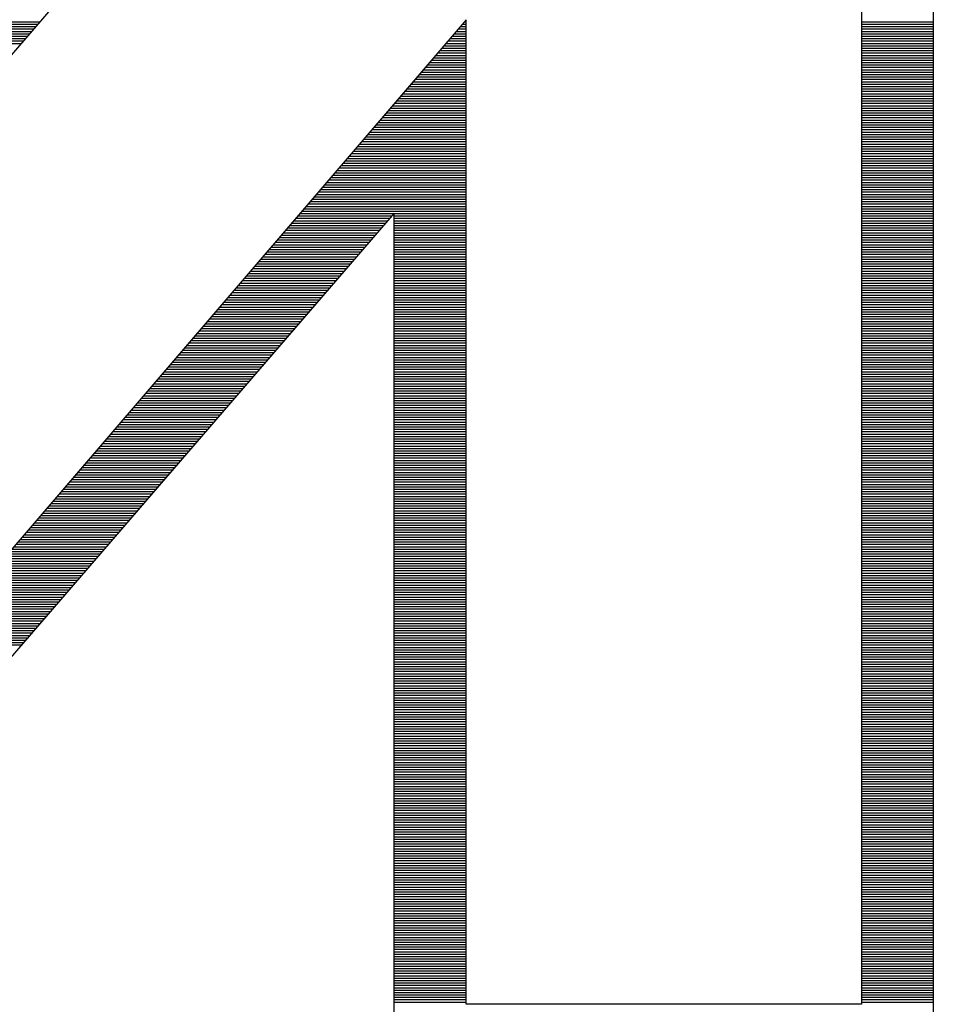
# Model space of a CAD drawing. Extents: x -59 to 351, y -56 to 231.
# Tile 21 of 34: x 11.93 to 13.79, y 27.53 to 29.53. Entities that reach past the tile are written whole.
import ezdxf

# ---------------------------------------------------------------- set-up
doc = ezdxf.new("R2010")
doc.units = 0
doc.layers.add('BG_SILKSCREEN_BOTTOM', color=23, linetype='CONTINUOUS')

msp = doc.modelspace()

# ---------------------------------------------------------------- linework, layer by layer
at = {"layer": 'BG_SILKSCREEN_BOTTOM'}
for points in [[(13.785723, 30.626533), (13.785723, 27.389557)], [(11.079099, 28.495981), (12.798171, 30.489373)], [(13.639419, 30.489373), (13.639419, 27.526717)], [(12.834747, 29.529253), (11.161395, 27.581581)], [(11.762105, 29.510965), (11.954408, 29.510965)], [(11.766296, 29.515841), (11.958599, 29.515841)], [(11.770538, 29.520718), (11.962816, 29.520718)], [(11.774729, 29.525595), (11.967007, 29.525595)], [(12.81905, 29.510965), (12.834747, 29.510965)], [(12.823241, 29.515841), (12.834747, 29.515841)], [(12.827432, 29.520718), (12.834747, 29.520718)], [(12.831623, 29.525595), (12.834747, 29.525595)], [(12.834747, 27.526717), (12.834747, 29.529253)], [(13.639419, 29.525595), (13.785723, 29.525595)], [(13.639419, 29.520718), (13.785723, 29.520718)], [(13.639419, 29.515841), (13.785723, 29.515841)], [(13.639419, 29.510965), (13.785723, 29.510965)], [(11.745265, 29.491457), (11.937568, 29.491457)], [(11.749507, 29.496334), (11.941785, 29.496334)], [(11.753698, 29.501211), (11.945976, 29.501211)], [(11.757889, 29.506088), (11.950217, 29.506088)], [(12.802286, 29.491457), (12.834747, 29.491457)], [(12.806502, 29.496334), (12.834747, 29.496334)], [(12.810668, 29.501211), (12.834747, 29.501211)], [(12.814884, 29.506088), (12.834747, 29.506088)], [(13.639419, 29.506088), (13.785723, 29.506088)], [(13.639419, 29.501211), (13.785723, 29.501211)], [(13.639419, 29.496334), (13.785723, 29.496334)], [(13.639419, 29.491457), (13.785723, 29.491457)], [(11.736857, 29.481704), (11.929186, 29.481704)], [(11.741048, 29.486581), (11.933377, 29.486581)], [(12.785522, 29.47195), (12.834747, 29.47195)], [(12.789738, 29.476827), (12.834747, 29.476827)], [(12.793904, 29.481704), (12.834747, 29.481704)], [(12.79812, 29.486581), (12.834747, 29.486581)], [(13.639419, 29.486581), (13.785723, 29.486581)], [(13.639419, 29.481704), (13.785723, 29.481704)], [(13.639419, 29.476827), (13.785723, 29.476827)], [(13.639419, 29.47195), (13.785723, 29.47195)], [(12.768758, 29.452443), (12.834747, 29.452443)], [(12.772974, 29.45732), (12.834747, 29.45732)], [(12.77714, 29.462197), (12.834747, 29.462197)], [(12.781356, 29.467073), (12.834747, 29.467073)], [(13.639419, 29.467073), (13.785723, 29.467073)], [(13.639419, 29.462197), (13.785723, 29.462197)], [(13.639419, 29.45732), (13.785723, 29.45732)], [(13.639419, 29.452443), (13.785723, 29.452443)], [(12.752019, 29.432936), (12.834747, 29.432936)], [(12.75621, 29.437813), (12.834747, 29.437813)], [(12.760376, 29.442689), (12.834747, 29.442689)], [(12.764592, 29.447566), (12.834747, 29.447566)], [(13.639419, 29.447566), (13.785723, 29.447566)], [(13.639419, 29.442689), (13.785723, 29.442689)], [(13.639419, 29.437813), (13.785723, 29.437813)], [(13.639419, 29.432936), (13.785723, 29.432936)], [(12.735255, 29.413429), (12.834747, 29.413429)], [(12.739446, 29.418305), (12.834747, 29.418305)], [(12.743637, 29.423182), (12.834747, 29.423182)], [(12.747828, 29.428059), (12.834747, 29.428059)], [(13.639419, 29.428059), (13.785723, 29.428059)], [(13.639419, 29.423182), (13.785723, 29.423182)], [(13.639419, 29.418305), (13.785723, 29.418305)], [(13.639419, 29.413429), (13.785723, 29.413429)], [(12.718491, 29.393921), (12.834747, 29.393921)], [(12.722682, 29.398798), (12.834747, 29.398798)], [(12.726873, 29.403675), (12.834747, 29.403675)], [(12.731064, 29.408552), (12.834747, 29.408552)], [(13.639419, 29.408552), (13.785723, 29.408552)], [(13.639419, 29.403675), (13.785723, 29.403675)], [(13.639419, 29.398798), (13.785723, 29.398798)], [(13.639419, 29.393921), (13.785723, 29.393921)], [(12.701727, 29.374414), (12.834747, 29.374414)], [(12.705918, 29.379291), (12.834747, 29.379291)], [(12.710109, 29.384168), (12.834747, 29.384168)], [(12.7143, 29.389045), (12.834747, 29.389045)], [(13.639419, 29.389045), (13.785723, 29.389045)], [(13.639419, 29.384168), (13.785723, 29.384168)], [(13.639419, 29.379291), (13.785723, 29.379291)], [(13.639419, 29.374414), (13.785723, 29.374414)], [(12.684963, 29.354907), (12.834747, 29.354907)], [(12.689205, 29.359784), (12.834747, 29.359784)], [(12.693345, 29.364661), (12.834747, 29.364661)], [(12.697587, 29.369537), (12.834747, 29.369537)], [(13.639419, 29.369537), (13.785723, 29.369537)], [(13.639419, 29.364661), (13.785723, 29.364661)], [(13.639419, 29.359784), (13.785723, 29.359784)], [(13.639419, 29.354907), (13.785723, 29.354907)], [(12.664059, 29.330523), (12.834747, 29.330523)], [(12.668199, 29.3354), (12.834747, 29.3354)], [(12.672441, 29.340277), (12.834747, 29.340277)], [(12.676581, 29.345153), (12.834747, 29.345153)], [(12.680823, 29.35003), (12.834747, 29.35003)], [(13.639419, 29.35003), (13.785723, 29.35003)], [(13.639419, 29.345153), (13.785723, 29.345153)], [(13.639419, 29.340277), (13.785723, 29.340277)], [(13.639419, 29.3354), (13.785723, 29.3354)], [(13.639419, 29.330523), (13.785723, 29.330523)], [(12.647295, 29.311016), (12.834747, 29.311016)], [(12.651435, 29.315893), (12.834747, 29.315893)], [(12.655677, 29.320769), (12.834747, 29.320769)], [(12.659817, 29.325646), (12.834747, 29.325646)], [(13.639419, 29.325646), (13.785723, 29.325646)], [(13.639419, 29.320769), (13.785723, 29.320769)], [(13.639419, 29.315893), (13.785723, 29.315893)], [(13.639419, 29.311016), (13.785723, 29.311016)], [(12.630531, 29.291509), (12.834747, 29.291509)], [(12.634722, 29.296385), (12.834747, 29.296385)], [(12.638913, 29.301262), (12.834747, 29.301262)], [(12.643053, 29.306139), (12.834747, 29.306139)], [(13.639419, 29.306139), (13.785723, 29.306139)], [(13.639419, 29.301262), (13.785723, 29.301262)], [(13.639419, 29.296385), (13.785723, 29.296385)], [(13.639419, 29.291509), (13.785723, 29.291509)], [(12.613767, 29.272001), (12.834747, 29.272001)], [(12.617958, 29.276878), (12.834747, 29.276878)], [(12.622149, 29.281755), (12.834747, 29.281755)], [(12.62634, 29.286632), (12.834747, 29.286632)], [(13.639419, 29.286632), (13.785723, 29.286632)], [(13.639419, 29.281755), (13.785723, 29.281755)], [(13.639419, 29.276878), (13.785723, 29.276878)], [(13.639419, 29.272001), (13.785723, 29.272001)], [(12.597003, 29.252494), (12.834747, 29.252494)], [(12.601194, 29.257371), (12.834747, 29.257371)], [(12.605385, 29.262248), (12.834747, 29.262248)], [(12.609576, 29.267125), (12.834747, 29.267125)], [(13.639419, 29.267125), (13.785723, 29.267125)], [(13.639419, 29.262248), (13.785723, 29.262248)], [(13.639419, 29.257371), (13.785723, 29.257371)], [(13.639419, 29.252494), (13.785723, 29.252494)], [(12.580239, 29.232987), (12.834747, 29.232987)], [(12.58443, 29.237864), (12.834747, 29.237864)], [(12.588621, 29.242741), (12.834747, 29.242741)], [(12.592812, 29.247617), (12.834747, 29.247617)], [(13.639419, 29.247617), (13.785723, 29.247617)], [(13.639419, 29.242741), (13.785723, 29.242741)], [(13.639419, 29.237864), (13.785723, 29.237864)], [(13.639419, 29.232987), (13.785723, 29.232987)], [(12.563475, 29.21348), (12.834747, 29.21348)], [(12.567666, 29.218357), (12.834747, 29.218357)], [(12.571857, 29.223233), (12.834747, 29.223233)], [(12.576048, 29.22811), (12.834747, 29.22811)], [(13.639419, 29.22811), (13.785723, 29.22811)], [(13.639419, 29.223233), (13.785723, 29.223233)], [(13.639419, 29.218357), (13.785723, 29.218357)], [(13.639419, 29.21348), (13.785723, 29.21348)], [(12.546711, 29.193973), (12.834747, 29.193973)], [(12.550902, 29.198849), (12.834747, 29.198849)], [(12.555093, 29.203726), (12.834747, 29.203726)], [(12.559284, 29.208603), (12.834747, 29.208603)], [(13.639419, 29.208603), (13.785723, 29.208603)], [(13.639419, 29.203726), (13.785723, 29.203726)], [(13.639419, 29.198849), (13.785723, 29.198849)], [(13.639419, 29.193973), (13.785723, 29.193973)], [(12.529947, 29.174465), (12.834747, 29.174465)], [(12.534138, 29.179342), (12.834747, 29.179342)], [(12.538329, 29.184219), (12.834747, 29.184219)], [(12.54252, 29.189096), (12.834747, 29.189096)], [(13.639419, 29.189096), (13.785723, 29.189096)], [(13.639419, 29.184219), (13.785723, 29.184219)], [(13.639419, 29.179342), (13.785723, 29.179342)], [(13.639419, 29.174465), (13.785723, 29.174465)], [(12.513183, 29.154958), (12.834747, 29.154958)], [(12.517399, 29.159835), (12.834747, 29.159835)], [(12.521565, 29.164712), (12.834747, 29.164712)], [(12.525756, 29.169589), (12.834747, 29.169589)], [(13.639419, 29.169589), (13.785723, 29.169589)], [(13.639419, 29.164712), (13.785723, 29.164712)], [(13.639419, 29.159835), (13.785723, 29.159835)], [(13.639419, 29.154958), (13.785723, 29.154958)], [(12.688443, 29.136061), (11.179683, 27.389557)], [(12.492253, 29.130574), (12.683719, 29.130574)], [(12.496419, 29.135451), (12.687935, 29.135451)], [(12.500635, 29.140328), (12.834747, 29.140328)], [(12.504801, 29.145205), (12.834747, 29.145205)], [(12.509017, 29.150081), (12.834747, 29.150081)], [(12.688443, 27.389557), (12.688443, 29.136061)], [(12.688443, 29.135451), (12.834747, 29.135451)], [(12.688443, 29.130574), (12.834747, 29.130574)], [(13.639419, 29.150081), (13.785723, 29.150081)], [(13.639419, 29.145205), (13.785723, 29.145205)], [(13.639419, 29.140328), (13.785723, 29.140328)], [(13.639419, 29.135451), (13.785723, 29.135451)], [(13.639419, 29.130574), (13.785723, 29.130574)], [(12.475489, 29.111067), (12.666878, 29.111067)], [(12.479655, 29.115944), (12.671069, 29.115944)], [(12.483871, 29.120821), (12.675337, 29.120821)], [(12.488037, 29.125697), (12.679528, 29.125697)], [(12.688443, 29.125697), (12.834747, 29.125697)], [(12.688443, 29.120821), (12.834747, 29.120821)], [(12.688443, 29.115944), (12.834747, 29.115944)], [(12.688443, 29.111067), (12.834747, 29.111067)], [(13.639419, 29.125697), (13.785723, 29.125697)], [(13.639419, 29.120821), (13.785723, 29.120821)], [(13.639419, 29.115944), (13.785723, 29.115944)], [(13.639419, 29.111067), (13.785723, 29.111067)], [(12.458725, 29.09156), (12.650038, 29.09156)], [(12.462891, 29.096437), (12.654229, 29.096437)], [(12.467107, 29.101313), (12.658446, 29.101313)], [(12.471273, 29.10619), (12.662687, 29.10619)], [(12.688443, 29.10619), (12.834747, 29.10619)], [(12.688443, 29.101313), (12.834747, 29.101313)], [(12.688443, 29.096437), (12.834747, 29.096437)], [(12.688443, 29.09156), (12.834747, 29.09156)], [(13.639419, 29.10619), (13.785723, 29.10619)], [(13.639419, 29.101313), (13.785723, 29.101313)], [(13.639419, 29.096437), (13.785723, 29.096437)], [(13.639419, 29.09156), (13.785723, 29.09156)], [(12.441961, 29.072053), (12.633147, 29.072053)], [(12.446152, 29.076929), (12.637389, 29.076929)], [(12.450343, 29.081806), (12.641605, 29.081806)], [(12.454534, 29.086683), (12.645796, 29.086683)], [(12.688443, 29.086683), (12.834747, 29.086683)], [(12.688443, 29.081806), (12.834747, 29.081806)], [(12.688443, 29.076929), (12.834747, 29.076929)], [(12.688443, 29.072053), (12.834747, 29.072053)], [(13.639419, 29.086683), (13.785723, 29.086683)], [(13.639419, 29.081806), (13.785723, 29.081806)], [(13.639419, 29.076929), (13.785723, 29.076929)], [(13.639419, 29.072053), (13.785723, 29.072053)], [(12.425197, 29.052545), (12.616307, 29.052545)], [(12.429388, 29.057422), (12.620549, 29.057422)], [(12.433579, 29.062299), (12.62474, 29.062299)], [(12.43777, 29.067176), (12.628956, 29.067176)], [(12.688443, 29.067176), (12.834747, 29.067176)], [(12.688443, 29.062299), (12.834747, 29.062299)], [(12.688443, 29.057422), (12.834747, 29.057422)], [(12.688443, 29.052545), (12.834747, 29.052545)], [(13.639419, 29.067176), (13.785723, 29.067176)], [(13.639419, 29.062299), (13.785723, 29.062299)], [(13.639419, 29.057422), (13.785723, 29.057422)], [(13.639419, 29.052545), (13.785723, 29.052545)], [(12.408433, 29.033038), (12.599467, 29.033038)], [(12.412624, 29.037915), (12.603709, 29.037915)], [(12.416815, 29.042792), (12.6079, 29.042792)], [(12.421006, 29.047669), (12.612091, 29.047669)], [(12.688443, 29.047669), (12.834747, 29.047669)], [(12.688443, 29.042792), (12.834747, 29.042792)], [(12.688443, 29.037915), (12.834747, 29.037915)], [(12.688443, 29.033038), (12.834747, 29.033038)], [(13.639419, 29.047669), (13.785723, 29.047669)], [(13.639419, 29.042792), (13.785723, 29.042792)], [(13.639419, 29.037915), (13.785723, 29.037915)], [(13.639419, 29.033038), (13.785723, 29.033038)], [(12.39172, 29.013531), (12.582627, 29.013531)], [(12.39586, 29.018408), (12.586818, 29.018408)], [(12.400102, 29.023285), (12.591059, 29.023285)], [(12.404242, 29.028161), (12.59525, 29.028161)], [(12.688443, 29.028161), (12.834747, 29.028161)], [(12.688443, 29.023285), (12.834747, 29.023285)], [(12.688443, 29.018408), (12.834747, 29.018408)], [(12.688443, 29.013531), (12.834747, 29.013531)], [(13.639419, 29.028161), (13.785723, 29.028161)], [(13.639419, 29.023285), (13.785723, 29.023285)], [(13.639419, 29.018408), (13.785723, 29.018408)], [(13.639419, 29.013531), (13.785723, 29.013531)], [(12.374956, 28.994024), (12.565761, 28.994024)], [(12.379096, 28.998901), (12.569977, 28.998901)], [(12.383338, 29.003777), (12.574168, 29.003777)], [(12.387478, 29.008654), (12.57841, 29.008654)], [(12.688443, 29.008654), (12.834747, 29.008654)], [(12.688443, 29.003777), (12.834747, 29.003777)], [(12.688443, 28.998901), (12.834747, 28.998901)], [(12.688443, 28.994024), (12.834747, 28.994024)], [(13.639419, 29.008654), (13.785723, 29.008654)], [(13.639419, 29.003777), (13.785723, 29.003777)], [(13.639419, 28.998901), (13.785723, 28.998901)], [(13.639419, 28.994024), (13.785723, 28.994024)], [(12.358192, 28.974517), (12.548921, 28.974517)], [(12.362332, 28.979393), (12.553112, 28.979393)], [(12.366574, 28.98427), (12.557328, 28.98427)], [(12.370714, 28.989147), (12.56157, 28.989147)], [(12.688443, 28.989147), (12.834747, 28.989147)], [(12.688443, 28.98427), (12.834747, 28.98427)], [(12.688443, 28.979393), (12.834747, 28.979393)], [(12.688443, 28.974517), (12.834747, 28.974517)], [(13.639419, 28.989147), (13.785723, 28.989147)], [(13.639419, 28.98427), (13.785723, 28.98427)], [(13.639419, 28.979393), (13.785723, 28.979393)], [(13.639419, 28.974517), (13.785723, 28.974517)], [(12.337237, 28.950133), (12.527839, 28.950133)], [(12.341428, 28.955009), (12.532081, 28.955009)], [(12.345568, 28.959886), (12.536272, 28.959886)], [(12.34981, 28.964763), (12.540488, 28.964763)], [(12.35395, 28.96964), (12.54473, 28.96964)], [(12.688443, 28.96964), (12.834747, 28.96964)], [(12.688443, 28.964763), (12.834747, 28.964763)], [(12.688443, 28.959886), (12.834747, 28.959886)], [(12.688443, 28.955009), (12.834747, 28.955009)], [(12.688443, 28.950133), (12.834747, 28.950133)], [(13.639419, 28.96964), (13.785723, 28.96964)], [(13.639419, 28.964763), (13.785723, 28.964763)], [(13.639419, 28.959886), (13.785723, 28.959886)], [(13.639419, 28.955009), (13.785723, 28.955009)], [(13.639419, 28.950133), (13.785723, 28.950133)], [(12.320473, 28.930625), (12.510999, 28.930625)], [(12.324664, 28.935502), (12.51519, 28.935502)], [(12.328855, 28.940379), (12.519431, 28.940379)], [(12.333046, 28.945256), (12.523648, 28.945256)], [(12.688443, 28.945256), (12.834747, 28.945256)], [(12.688443, 28.940379), (12.834747, 28.940379)], [(12.688443, 28.935502), (12.834747, 28.935502)], [(12.688443, 28.930625), (12.834747, 28.930625)], [(13.639419, 28.945256), (13.785723, 28.945256)], [(13.639419, 28.940379), (13.785723, 28.940379)], [(13.639419, 28.935502), (13.785723, 28.935502)], [(13.639419, 28.930625), (13.785723, 28.930625)], [(12.303709, 28.911118), (12.494133, 28.911118)], [(12.3079, 28.915995), (12.498349, 28.915995)], [(12.312091, 28.920872), (12.502591, 28.920872)], [(12.316282, 28.925749), (12.506782, 28.925749)], [(12.688443, 28.925749), (12.834747, 28.925749)], [(12.688443, 28.920872), (12.834747, 28.920872)], [(12.688443, 28.915995), (12.834747, 28.915995)], [(12.688443, 28.911118), (12.834747, 28.911118)], [(13.639419, 28.925749), (13.785723, 28.925749)], [(13.639419, 28.920872), (13.785723, 28.920872)], [(13.639419, 28.915995), (13.785723, 28.915995)], [(13.639419, 28.911118), (13.785723, 28.911118)], [(12.286945, 28.891611), (12.477293, 28.891611)], [(12.291136, 28.896488), (12.481484, 28.896488)], [(12.295327, 28.901365), (12.485751, 28.901365)], [(12.299518, 28.906241), (12.489942, 28.906241)], [(12.688443, 28.906241), (12.834747, 28.906241)], [(12.688443, 28.901365), (12.834747, 28.901365)], [(12.688443, 28.896488), (12.834747, 28.896488)], [(12.688443, 28.891611), (12.834747, 28.891611)], [(13.639419, 28.906241), (13.785723, 28.906241)], [(13.639419, 28.901365), (13.785723, 28.901365)], [(13.639419, 28.896488), (13.785723, 28.896488)], [(13.639419, 28.891611), (13.785723, 28.891611)], [(12.270181, 28.872104), (12.460453, 28.872104)], [(12.274372, 28.876981), (12.464669, 28.876981)], [(12.278563, 28.881857), (12.46886, 28.881857)], [(12.282754, 28.886734), (12.473102, 28.886734)], [(12.688443, 28.886734), (12.834747, 28.886734)], [(12.688443, 28.881857), (12.834747, 28.881857)], [(12.688443, 28.876981), (12.834747, 28.876981)], [(12.688443, 28.872104), (12.834747, 28.872104)], [(13.639419, 28.886734), (13.785723, 28.886734)], [(13.639419, 28.881857), (13.785723, 28.881857)], [(13.639419, 28.876981), (13.785723, 28.876981)], [(13.639419, 28.872104), (13.785723, 28.872104)], [(12.253417, 28.852597), (12.443562, 28.852597)], [(12.257608, 28.857473), (12.447803, 28.857473)], [(12.261799, 28.86235), (12.45202, 28.86235)], [(12.26599, 28.867227), (12.456211, 28.867227)], [(12.688443, 28.867227), (12.834747, 28.867227)], [(12.688443, 28.86235), (12.834747, 28.86235)], [(12.688443, 28.857473), (12.834747, 28.857473)], [(12.688443, 28.852597), (12.834747, 28.852597)], [(13.639419, 28.867227), (13.785723, 28.867227)], [(13.639419, 28.86235), (13.785723, 28.86235)], [(13.639419, 28.857473), (13.785723, 28.857473)], [(13.639419, 28.852597), (13.785723, 28.852597)], [(12.236653, 28.833089), (12.426772, 28.833089)], [(12.240844, 28.837966), (12.430963, 28.837966)], [(12.245035, 28.842843), (12.435154, 28.842843)], [(12.249226, 28.84772), (12.439371, 28.84772)], [(12.688443, 28.84772), (12.834747, 28.84772)], [(12.688443, 28.842843), (12.834747, 28.842843)], [(12.688443, 28.837966), (12.834747, 28.837966)], [(12.688443, 28.833089), (12.834747, 28.833089)], [(13.639419, 28.84772), (13.785723, 28.84772)], [(13.639419, 28.842843), (13.785723, 28.842843)], [(13.639419, 28.837966), (13.785723, 28.837966)], [(13.639419, 28.833089), (13.785723, 28.833089)], [(12.219915, 28.813582), (12.409881, 28.813582)], [(12.22408, 28.818459), (12.414123, 28.818459)], [(12.228271, 28.823336), (12.418314, 28.823336)], [(12.232462, 28.828213), (12.422505, 28.828213)], [(12.688443, 28.828213), (12.834747, 28.828213)], [(12.688443, 28.823336), (12.834747, 28.823336)], [(12.688443, 28.818459), (12.834747, 28.818459)], [(12.688443, 28.813582), (12.834747, 28.813582)], [(13.639419, 28.828213), (13.785723, 28.828213)], [(13.639419, 28.823336), (13.785723, 28.823336)], [(13.639419, 28.818459), (13.785723, 28.818459)], [(13.639419, 28.813582), (13.785723, 28.813582)], [(12.203151, 28.794075), (12.393041, 28.794075)], [(12.207316, 28.798952), (12.397232, 28.798952)], [(12.211533, 28.803829), (12.401474, 28.803829)], [(12.215698, 28.808705), (12.405665, 28.808705)], [(12.688443, 28.808705), (12.834747, 28.808705)], [(12.688443, 28.803829), (12.834747, 28.803829)], [(12.688443, 28.798952), (12.834747, 28.798952)], [(12.688443, 28.794075), (12.834747, 28.794075)], [(13.639419, 28.808705), (13.785723, 28.808705)], [(13.639419, 28.803829), (13.785723, 28.803829)], [(13.639419, 28.798952), (13.785723, 28.798952)], [(13.639419, 28.794075), (13.785723, 28.794075)], [(12.18217, 28.769691), (12.371984, 28.769691)], [(12.186387, 28.774568), (12.376175, 28.774568)], [(12.190552, 28.779445), (12.380392, 28.779445)], [(12.194769, 28.784321), (12.384583, 28.784321)], [(12.198934, 28.789198), (12.388825, 28.789198)], [(12.688443, 28.789198), (12.834747, 28.789198)], [(12.688443, 28.784321), (12.834747, 28.784321)], [(12.688443, 28.779445), (12.834747, 28.779445)], [(12.688443, 28.774568), (12.834747, 28.774568)], [(12.688443, 28.769691), (12.834747, 28.769691)], [(13.639419, 28.789198), (13.785723, 28.789198)], [(13.639419, 28.784321), (13.785723, 28.784321)], [(13.639419, 28.779445), (13.785723, 28.779445)], [(13.639419, 28.774568), (13.785723, 28.774568)], [(13.639419, 28.769691), (13.785723, 28.769691)], [(12.165406, 28.750184), (12.355144, 28.750184)], [(12.169623, 28.755061), (12.359335, 28.755061)], [(12.173788, 28.759937), (12.363526, 28.759937)], [(12.178005, 28.764814), (12.367793, 28.764814)], [(12.688443, 28.764814), (12.834747, 28.764814)], [(12.688443, 28.759937), (12.834747, 28.759937)], [(12.688443, 28.755061), (12.834747, 28.755061)], [(12.688443, 28.750184), (12.834747, 28.750184)], [(13.639419, 28.764814), (13.785723, 28.764814)], [(13.639419, 28.759937), (13.785723, 28.759937)], [(13.639419, 28.755061), (13.785723, 28.755061)], [(13.639419, 28.750184), (13.785723, 28.750184)], [(12.148668, 28.730677), (12.338253, 28.730677)], [(12.152859, 28.735553), (12.342495, 28.735553)], [(12.15705, 28.74043), (12.346686, 28.74043)], [(12.161241, 28.745307), (12.350902, 28.745307)], [(12.688443, 28.745307), (12.834747, 28.745307)], [(12.688443, 28.74043), (12.834747, 28.74043)], [(12.688443, 28.735553), (12.834747, 28.735553)], [(12.688443, 28.730677), (12.834747, 28.730677)], [(13.639419, 28.745307), (13.785723, 28.745307)], [(13.639419, 28.74043), (13.785723, 28.74043)], [(13.639419, 28.735553), (13.785723, 28.735553)], [(13.639419, 28.730677), (13.785723, 28.730677)], [(12.131904, 28.711169), (12.321413, 28.711169)], [(12.136095, 28.716046), (12.325604, 28.716046)], [(12.140286, 28.720923), (12.329846, 28.720923)], [(12.144477, 28.7258), (12.334062, 28.7258)], [(12.688443, 28.7258), (12.834747, 28.7258)], [(12.688443, 28.720923), (12.834747, 28.720923)], [(12.688443, 28.716046), (12.834747, 28.716046)], [(12.688443, 28.711169), (12.834747, 28.711169)], [(13.639419, 28.7258), (13.785723, 28.7258)], [(13.639419, 28.720923), (13.785723, 28.720923)], [(13.639419, 28.716046), (13.785723, 28.716046)], [(13.639419, 28.711169), (13.785723, 28.711169)], [(12.11514, 28.691662), (12.304547, 28.691662)], [(12.119331, 28.696539), (12.308764, 28.696539)], [(12.123522, 28.701416), (12.313006, 28.701416)], [(12.127713, 28.706293), (12.317197, 28.706293)], [(12.688443, 28.706293), (12.834747, 28.706293)], [(12.688443, 28.701416), (12.834747, 28.701416)], [(12.688443, 28.696539), (12.834747, 28.696539)], [(12.688443, 28.691662), (12.834747, 28.691662)], [(13.639419, 28.706293), (13.785723, 28.706293)], [(13.639419, 28.701416), (13.785723, 28.701416)], [(13.639419, 28.696539), (13.785723, 28.696539)], [(13.639419, 28.691662), (13.785723, 28.691662)], [(12.098376, 28.672155), (12.287707, 28.672155)], [(12.102617, 28.677032), (12.291924, 28.677032)], [(12.106758, 28.681909), (12.296165, 28.681909)], [(12.110949, 28.686785), (12.300356, 28.686785)], [(12.688443, 28.686785), (12.834747, 28.686785)], [(12.688443, 28.681909), (12.834747, 28.681909)], [(12.688443, 28.677032), (12.834747, 28.677032)], [(12.688443, 28.672155), (12.834747, 28.672155)], [(13.639419, 28.686785), (13.785723, 28.686785)], [(13.639419, 28.681909), (13.785723, 28.681909)], [(13.639419, 28.677032), (13.785723, 28.677032)], [(13.639419, 28.672155), (13.785723, 28.672155)], [(12.081612, 28.652648), (12.270867, 28.652648)], [(12.085853, 28.657525), (12.275083, 28.657525)], [(12.089994, 28.662401), (12.279274, 28.662401)], [(12.094235, 28.667278), (12.283516, 28.667278)], [(12.688443, 28.667278), (12.834747, 28.667278)], [(12.688443, 28.662401), (12.834747, 28.662401)], [(12.688443, 28.657525), (12.834747, 28.657525)], [(12.688443, 28.652648), (12.834747, 28.652648)], [(13.639419, 28.667278), (13.785723, 28.667278)], [(13.639419, 28.662401), (13.785723, 28.662401)], [(13.639419, 28.657525), (13.785723, 28.657525)], [(13.639419, 28.652648), (13.785723, 28.652648)], [(12.064848, 28.633141), (12.254027, 28.633141)], [(12.069089, 28.638017), (12.258218, 28.638017)], [(12.07323, 28.642894), (12.262434, 28.642894)], [(12.077471, 28.647771), (12.266625, 28.647771)], [(12.688443, 28.647771), (12.834747, 28.647771)], [(12.688443, 28.642894), (12.834747, 28.642894)], [(12.688443, 28.638017), (12.834747, 28.638017)], [(12.688443, 28.633141), (12.834747, 28.633141)], [(13.639419, 28.647771), (13.785723, 28.647771)], [(13.639419, 28.642894), (13.785723, 28.642894)], [(13.639419, 28.638017), (13.785723, 28.638017)], [(13.639419, 28.633141), (13.785723, 28.633141)], [(12.048084, 28.613633), (12.237187, 28.613633)], [(12.052325, 28.61851), (12.241378, 28.61851)], [(12.056466, 28.623387), (12.245569, 28.623387)], [(12.060707, 28.628264), (12.249785, 28.628264)], [(12.688443, 28.628264), (12.834747, 28.628264)], [(12.688443, 28.623387), (12.834747, 28.623387)], [(12.688443, 28.61851), (12.834747, 28.61851)], [(12.688443, 28.613633), (12.834747, 28.613633)], [(13.639419, 28.628264), (13.785723, 28.628264)], [(13.639419, 28.623387), (13.785723, 28.623387)], [(13.639419, 28.61851), (13.785723, 28.61851)], [(13.639419, 28.613633), (13.785723, 28.613633)], [(12.027179, 28.589249), (12.216105, 28.589249)], [(12.03137, 28.594126), (12.220296, 28.594126)], [(12.035561, 28.599003), (12.224537, 28.599003)], [(12.039752, 28.60388), (12.228728, 28.60388)], [(12.043943, 28.608757), (12.232919, 28.608757)], [(12.688443, 28.608757), (12.834747, 28.608757)], [(12.688443, 28.60388), (12.834747, 28.60388)], [(12.688443, 28.599003), (12.834747, 28.599003)], [(12.688443, 28.594126), (12.834747, 28.594126)], [(12.688443, 28.589249), (12.834747, 28.589249)], [(13.639419, 28.608757), (13.785723, 28.608757)], [(13.639419, 28.60388), (13.785723, 28.60388)], [(13.639419, 28.599003), (13.785723, 28.599003)], [(13.639419, 28.594126), (13.785723, 28.594126)], [(13.639419, 28.589249), (13.785723, 28.589249)], [(12.010415, 28.569742), (12.199239, 28.569742)], [(12.014606, 28.574619), (12.203455, 28.574619)], [(12.018797, 28.579496), (12.207646, 28.579496)], [(12.022988, 28.584373), (12.211888, 28.584373)], [(12.688443, 28.584373), (12.834747, 28.584373)], [(12.688443, 28.579496), (12.834747, 28.579496)], [(12.688443, 28.574619), (12.834747, 28.574619)], [(12.688443, 28.569742), (12.834747, 28.569742)], [(13.639419, 28.584373), (13.785723, 28.584373)], [(13.639419, 28.579496), (13.785723, 28.579496)], [(13.639419, 28.574619), (13.785723, 28.574619)], [(13.639419, 28.569742), (13.785723, 28.569742)], [(11.993651, 28.550235), (12.182399, 28.550235)], [(11.997842, 28.555112), (12.18659, 28.555112)], [(12.002033, 28.559989), (12.190806, 28.559989)], [(12.006224, 28.564865), (12.194997, 28.564865)], [(12.688443, 28.564865), (12.834747, 28.564865)], [(12.688443, 28.559989), (12.834747, 28.559989)], [(12.688443, 28.555112), (12.834747, 28.555112)], [(12.688443, 28.550235), (12.834747, 28.550235)], [(13.639419, 28.564865), (13.785723, 28.564865)], [(13.639419, 28.559989), (13.785723, 28.559989)], [(13.639419, 28.555112), (13.785723, 28.555112)], [(13.639419, 28.550235), (13.785723, 28.550235)], [(11.976887, 28.530728), (12.165559, 28.530728)], [(11.981078, 28.535605), (12.16975, 28.535605)], [(11.985269, 28.540481), (12.173941, 28.540481)], [(11.98946, 28.545358), (12.178208, 28.545358)], [(12.688443, 28.545358), (12.834747, 28.545358)], [(12.688443, 28.540481), (12.834747, 28.540481)], [(12.688443, 28.535605), (12.834747, 28.535605)], [(12.688443, 28.530728), (12.834747, 28.530728)], [(13.639419, 28.545358), (13.785723, 28.545358)], [(13.639419, 28.540481), (13.785723, 28.540481)], [(13.639419, 28.535605), (13.785723, 28.535605)], [(13.639419, 28.530728), (13.785723, 28.530728)], [(11.960123, 28.511221), (12.148668, 28.511221)], [(11.964314, 28.516097), (12.152909, 28.516097)], [(11.968505, 28.520974), (12.157126, 28.520974)], [(11.972696, 28.525851), (12.161317, 28.525851)], [(12.688443, 28.525851), (12.834747, 28.525851)], [(12.688443, 28.520974), (12.834747, 28.520974)], [(12.688443, 28.516097), (12.834747, 28.516097)], [(12.688443, 28.511221), (12.834747, 28.511221)], [(13.639419, 28.525851), (13.785723, 28.525851)], [(13.639419, 28.520974), (13.785723, 28.520974)], [(13.639419, 28.516097), (13.785723, 28.516097)], [(13.639419, 28.511221), (13.785723, 28.511221)], [(11.943359, 28.491713), (12.131827, 28.491713)], [(11.94755, 28.49659), (12.136018, 28.49659)], [(11.951741, 28.501467), (12.14026, 28.501467)], [(11.955932, 28.506344), (12.144477, 28.506344)], [(12.688443, 28.506344), (12.834747, 28.506344)], [(12.688443, 28.501467), (12.834747, 28.501467)], [(12.688443, 28.49659), (12.834747, 28.49659)], [(12.688443, 28.491713), (12.834747, 28.491713)], [(13.639419, 28.506344), (13.785723, 28.506344)], [(13.639419, 28.501467), (13.785723, 28.501467)], [(13.639419, 28.49659), (13.785723, 28.49659)], [(13.639419, 28.491713), (13.785723, 28.491713)], [(11.926595, 28.472206), (12.114962, 28.472206)], [(11.930786, 28.477083), (12.119229, 28.477083)], [(11.934977, 28.48196), (12.12342, 28.48196)], [(11.939168, 28.486837), (12.127611, 28.486837)], [(12.688443, 28.486837), (12.834747, 28.486837)], [(12.688443, 28.48196), (12.834747, 28.48196)], [(12.688443, 28.477083), (12.834747, 28.477083)], [(12.688443, 28.472206), (12.834747, 28.472206)], [(13.639419, 28.486837), (13.785723, 28.486837)], [(13.639419, 28.48196), (13.785723, 28.48196)], [(13.639419, 28.477083), (13.785723, 28.477083)], [(13.639419, 28.472206), (13.785723, 28.472206)], [(11.909831, 28.452699), (12.098122, 28.452699)], [(11.914048, 28.457576), (12.102338, 28.457576)], [(11.918213, 28.462453), (12.10658, 28.462453)], [(11.92243, 28.467329), (12.110771, 28.467329)], [(12.688443, 28.467329), (12.834747, 28.467329)], [(12.688443, 28.462453), (12.834747, 28.462453)], [(12.688443, 28.457576), (12.834747, 28.457576)], [(12.688443, 28.452699), (12.834747, 28.452699)], [(13.639419, 28.467329), (13.785723, 28.467329)], [(13.639419, 28.462453), (13.785723, 28.462453)], [(13.639419, 28.457576), (13.785723, 28.457576)], [(13.639419, 28.452699), (13.785723, 28.452699)], [(11.893067, 28.433192), (12.081281, 28.433192)], [(11.897284, 28.438069), (12.085498, 28.438069)], [(11.901449, 28.442945), (12.089689, 28.442945)], [(11.905666, 28.447822), (12.093931, 28.447822)], [(12.688443, 28.447822), (12.834747, 28.447822)], [(12.688443, 28.442945), (12.834747, 28.442945)], [(12.688443, 28.438069), (12.834747, 28.438069)], [(12.688443, 28.433192), (12.834747, 28.433192)], [(13.639419, 28.447822), (13.785723, 28.447822)], [(13.639419, 28.442945), (13.785723, 28.442945)], [(13.639419, 28.438069), (13.785723, 28.438069)], [(13.639419, 28.433192), (13.785723, 28.433192)], [(11.876303, 28.413685), (12.064441, 28.413685)], [(11.88052, 28.418561), (12.068632, 28.418561)], [(11.884685, 28.423438), (12.072849, 28.423438)], [(11.888902, 28.428315), (12.07704, 28.428315)], [(12.688443, 28.428315), (12.834747, 28.428315)], [(12.688443, 28.423438), (12.834747, 28.423438)], [(12.688443, 28.418561), (12.834747, 28.418561)], [(12.688443, 28.413685), (12.834747, 28.413685)], [(13.639419, 28.428315), (13.785723, 28.428315)], [(13.639419, 28.423438), (13.785723, 28.423438)], [(13.639419, 28.418561), (13.785723, 28.418561)], [(13.639419, 28.413685), (13.785723, 28.413685)], [(11.855374, 28.389301), (12.043359, 28.389301)], [(11.859565, 28.394177), (12.047601, 28.394177)], [(11.863756, 28.399054), (12.051792, 28.399054)], [(11.867921, 28.403931), (12.055983, 28.403931)], [(11.872138, 28.408808), (12.060199, 28.408808)], [(12.688443, 28.408808), (12.834747, 28.408808)], [(12.688443, 28.403931), (12.834747, 28.403931)], [(12.688443, 28.399054), (12.834747, 28.399054)], [(12.688443, 28.394177), (12.834747, 28.394177)], [(12.688443, 28.389301), (12.834747, 28.389301)], [(13.639419, 28.408808), (13.785723, 28.408808)], [(13.639419, 28.403931), (13.785723, 28.403931)], [(13.639419, 28.399054), (13.785723, 28.399054)], [(13.639419, 28.394177), (13.785723, 28.394177)], [(13.639419, 28.389301), (13.785723, 28.389301)], [(11.83861, 28.369793), (12.026519, 28.369793)], [(11.842801, 28.37467), (12.03071, 28.37467)], [(11.846992, 28.379547), (12.034952, 28.379547)], [(11.851183, 28.384424), (12.039143, 28.384424)], [(12.688443, 28.384424), (12.834747, 28.384424)], [(12.688443, 28.379547), (12.834747, 28.379547)], [(12.688443, 28.37467), (12.834747, 28.37467)], [(12.688443, 28.369793), (12.834747, 28.369793)], [(13.639419, 28.384424), (13.785723, 28.384424)], [(13.639419, 28.379547), (13.785723, 28.379547)], [(13.639419, 28.37467), (13.785723, 28.37467)], [(13.639419, 28.369793), (13.785723, 28.369793)], [(11.821846, 28.350286), (12.009653, 28.350286)], [(11.826037, 28.355163), (12.01387, 28.355163)], [(11.830228, 28.36004), (12.018061, 28.36004)], [(11.834419, 28.364917), (12.022303, 28.364917)], [(12.688443, 28.364917), (12.834747, 28.364917)], [(12.688443, 28.36004), (12.834747, 28.36004)], [(12.688443, 28.355163), (12.834747, 28.355163)], [(12.688443, 28.350286), (12.834747, 28.350286)], [(13.639419, 28.364917), (13.785723, 28.364917)], [(13.639419, 28.36004), (13.785723, 28.36004)], [(13.639419, 28.355163), (13.785723, 28.355163)], [(13.639419, 28.350286), (13.785723, 28.350286)], [(11.805133, 28.330779), (11.992813, 28.330779)], [(11.809273, 28.335656), (11.997004, 28.335656)], [(11.813464, 28.340533), (12.001221, 28.340533)], [(11.817655, 28.345409), (12.005462, 28.345409)], [(12.688443, 28.345409), (12.834747, 28.345409)], [(12.688443, 28.340533), (12.834747, 28.340533)], [(12.688443, 28.335656), (12.834747, 28.335656)], [(12.688443, 28.330779), (12.834747, 28.330779)], [(13.639419, 28.345409), (13.785723, 28.345409)], [(13.639419, 28.340533), (13.785723, 28.340533)], [(13.639419, 28.335656), (13.785723, 28.335656)], [(13.639419, 28.330779), (13.785723, 28.330779)], [(11.788369, 28.311272), (11.975973, 28.311272)], [(11.792509, 28.316149), (11.980164, 28.316149)], [(11.796751, 28.321025), (11.984355, 28.321025)], [(11.800891, 28.325902), (11.988622, 28.325902)], [(12.688443, 28.325902), (12.834747, 28.325902)], [(12.688443, 28.321025), (12.834747, 28.321025)], [(12.688443, 28.316149), (12.834747, 28.316149)], [(12.688443, 28.311272), (12.834747, 28.311272)], [(13.639419, 28.325902), (13.785723, 28.325902)], [(13.639419, 28.321025), (13.785723, 28.321025)], [(13.639419, 28.316149), (13.785723, 28.316149)], [(13.639419, 28.311272), (13.785723, 28.311272)], [(11.771605, 28.291765), (11.959082, 28.291765)], [(11.775745, 28.296641), (11.963324, 28.296641)], [(11.779987, 28.301518), (11.96754, 28.301518)], [(11.784127, 28.306395), (11.971731, 28.306395)], [(12.688443, 28.306395), (12.834747, 28.306395)], [(12.688443, 28.301518), (12.834747, 28.301518)], [(12.688443, 28.296641), (12.834747, 28.296641)], [(12.688443, 28.291765), (12.834747, 28.291765)], [(13.639419, 28.306395), (13.785723, 28.306395)], [(13.639419, 28.301518), (13.785723, 28.301518)], [(13.639419, 28.296641), (13.785723, 28.296641)], [(13.639419, 28.291765), (13.785723, 28.291765)], [(11.754841, 28.272257), (11.942242, 28.272257)], [(11.758981, 28.277134), (11.946484, 28.277134)], [(11.763223, 28.282011), (11.950675, 28.282011)], [(11.767363, 28.286888), (11.954891, 28.286888)], [(12.688443, 28.286888), (12.834747, 28.286888)], [(12.688443, 28.282011), (12.834747, 28.282011)], [(12.688443, 28.277134), (12.834747, 28.277134)], [(12.688443, 28.272257), (12.834747, 28.272257)], [(13.639419, 28.286888), (13.785723, 28.286888)], [(13.639419, 28.282011), (13.785723, 28.282011)], [(13.639419, 28.277134), (13.785723, 28.277134)], [(13.639419, 28.272257), (13.785723, 28.272257)], [(11.742268, 28.257627), (11.929643, 28.257627)], [(11.746459, 28.262504), (11.933834, 28.262504)], [(11.750599, 28.267381), (11.938025, 28.267381)], [(12.688443, 28.267381), (12.834747, 28.267381)], [(12.688443, 28.262504), (12.834747, 28.262504)], [(12.688443, 28.257627), (12.834747, 28.257627)], [(12.688443, 28.25275), (12.834747, 28.25275)], [(13.639419, 28.267381), (13.785723, 28.267381)], [(13.639419, 28.262504), (13.785723, 28.262504)], [(13.639419, 28.257627), (13.785723, 28.257627)], [(13.639419, 28.25275), (13.785723, 28.25275)], [(12.688443, 28.247873), (12.834747, 28.247873)], [(12.688443, 28.242997), (12.834747, 28.242997)], [(12.688443, 28.23812), (12.834747, 28.23812)], [(12.688443, 28.233243), (12.834747, 28.233243)], [(13.639419, 28.247873), (13.785723, 28.247873)], [(13.639419, 28.242997), (13.785723, 28.242997)], [(13.639419, 28.23812), (13.785723, 28.23812)], [(13.639419, 28.233243), (13.785723, 28.233243)], [(12.688443, 28.228366), (12.834747, 28.228366)], [(12.688443, 28.223489), (12.834747, 28.223489)], [(12.688443, 28.218613), (12.834747, 28.218613)], [(12.688443, 28.213736), (12.834747, 28.213736)], [(12.688443, 28.208859), (12.834747, 28.208859)], [(13.639419, 28.228366), (13.785723, 28.228366)], [(13.639419, 28.223489), (13.785723, 28.223489)], [(13.639419, 28.218613), (13.785723, 28.218613)], [(13.639419, 28.213736), (13.785723, 28.213736)], [(13.639419, 28.208859), (13.785723, 28.208859)], [(12.688443, 28.203982), (12.834747, 28.203982)], [(12.688443, 28.199105), (12.834747, 28.199105)], [(12.688443, 28.194229), (12.834747, 28.194229)], [(12.688443, 28.189352), (12.834747, 28.189352)], [(13.639419, 28.203982), (13.785723, 28.203982)], [(13.639419, 28.199105), (13.785723, 28.199105)], [(13.639419, 28.194229), (13.785723, 28.194229)], [(13.639419, 28.189352), (13.785723, 28.189352)], [(12.688443, 28.184475), (12.834747, 28.184475)], [(12.688443, 28.179598), (12.834747, 28.179598)], [(12.688443, 28.174721), (12.834747, 28.174721)], [(12.688443, 28.169845), (12.834747, 28.169845)], [(13.639419, 28.184475), (13.785723, 28.184475)], [(13.639419, 28.179598), (13.785723, 28.179598)], [(13.639419, 28.174721), (13.785723, 28.174721)], [(13.639419, 28.169845), (13.785723, 28.169845)], [(12.688443, 28.164968), (12.834747, 28.164968)], [(12.688443, 28.160091), (12.834747, 28.160091)], [(12.688443, 28.155214), (12.834747, 28.155214)], [(12.688443, 28.150337), (12.834747, 28.150337)], [(13.639419, 28.164968), (13.785723, 28.164968)], [(13.639419, 28.160091), (13.785723, 28.160091)], [(13.639419, 28.155214), (13.785723, 28.155214)], [(13.639419, 28.150337), (13.785723, 28.150337)], [(12.688443, 28.145461), (12.834747, 28.145461)], [(12.688443, 28.140584), (12.834747, 28.140584)], [(12.688443, 28.135707), (12.834747, 28.135707)], [(12.688443, 28.13083), (12.834747, 28.13083)], [(13.639419, 28.145461), (13.785723, 28.145461)], [(13.639419, 28.140584), (13.785723, 28.140584)], [(13.639419, 28.135707), (13.785723, 28.135707)], [(13.639419, 28.13083), (13.785723, 28.13083)], [(12.688443, 28.125953), (12.834747, 28.125953)], [(12.688443, 28.121077), (12.834747, 28.121077)], [(12.688443, 28.1162), (12.834747, 28.1162)], [(12.688443, 28.111323), (12.834747, 28.111323)], [(13.639419, 28.125953), (13.785723, 28.125953)], [(13.639419, 28.121077), (13.785723, 28.121077)], [(13.639419, 28.1162), (13.785723, 28.1162)], [(13.639419, 28.111323), (13.785723, 28.111323)], [(12.688443, 28.106446), (12.834747, 28.106446)], [(12.688443, 28.101569), (12.834747, 28.101569)], [(12.688443, 28.096693), (12.834747, 28.096693)], [(12.688443, 28.091816), (12.834747, 28.091816)], [(13.639419, 28.106446), (13.785723, 28.106446)], [(13.639419, 28.101569), (13.785723, 28.101569)], [(13.639419, 28.096693), (13.785723, 28.096693)], [(13.639419, 28.091816), (13.785723, 28.091816)], [(12.688443, 28.086939), (12.834747, 28.086939)], [(12.688443, 28.082062), (12.834747, 28.082062)], [(12.688443, 28.077185), (12.834747, 28.077185)], [(12.688443, 28.072309), (12.834747, 28.072309)], [(13.639419, 28.086939), (13.785723, 28.086939)], [(13.639419, 28.082062), (13.785723, 28.082062)], [(13.639419, 28.077185), (13.785723, 28.077185)], [(13.639419, 28.072309), (13.785723, 28.072309)], [(12.688443, 28.067432), (12.834747, 28.067432)], [(12.688443, 28.062555), (12.834747, 28.062555)], [(12.688443, 28.057678), (12.834747, 28.057678)], [(12.688443, 28.052801), (12.834747, 28.052801)], [(13.639419, 28.067432), (13.785723, 28.067432)], [(13.639419, 28.062555), (13.785723, 28.062555)], [(13.639419, 28.057678), (13.785723, 28.057678)], [(13.639419, 28.052801), (13.785723, 28.052801)], [(12.688443, 28.047925), (12.834747, 28.047925)], [(12.688443, 28.043048), (12.834747, 28.043048)], [(12.688443, 28.038171), (12.834747, 28.038171)], [(12.688443, 28.033294), (12.834747, 28.033294)], [(12.688443, 28.028417), (12.834747, 28.028417)], [(13.639419, 28.047925), (13.785723, 28.047925)], [(13.639419, 28.043048), (13.785723, 28.043048)], [(13.639419, 28.038171), (13.785723, 28.038171)], [(13.639419, 28.033294), (13.785723, 28.033294)], [(13.639419, 28.028417), (13.785723, 28.028417)], [(12.688443, 28.023541), (12.834747, 28.023541)], [(12.688443, 28.018664), (12.834747, 28.018664)], [(12.688443, 28.013787), (12.834747, 28.013787)], [(12.688443, 28.00891), (12.834747, 28.00891)], [(13.639419, 28.023541), (13.785723, 28.023541)], [(13.639419, 28.018664), (13.785723, 28.018664)], [(13.639419, 28.013787), (13.785723, 28.013787)], [(13.639419, 28.00891), (13.785723, 28.00891)], [(12.688443, 28.004033), (12.834747, 28.004033)], [(12.688443, 27.999157), (12.834747, 27.999157)], [(12.688443, 27.99428), (12.834747, 27.99428)], [(12.688443, 27.989403), (12.834747, 27.989403)], [(13.639419, 28.004033), (13.785723, 28.004033)], [(13.639419, 27.999157), (13.785723, 27.999157)], [(13.639419, 27.99428), (13.785723, 27.99428)], [(13.639419, 27.989403), (13.785723, 27.989403)], [(12.688443, 27.984526), (12.834747, 27.984526)], [(12.688443, 27.979649), (12.834747, 27.979649)], [(12.688443, 27.974773), (12.834747, 27.974773)], [(12.688443, 27.969896), (12.834747, 27.969896)], [(13.639419, 27.984526), (13.785723, 27.984526)], [(13.639419, 27.979649), (13.785723, 27.979649)], [(13.639419, 27.974773), (13.785723, 27.974773)], [(13.639419, 27.969896), (13.785723, 27.969896)], [(12.688443, 27.965019), (12.834747, 27.965019)], [(12.688443, 27.960142), (12.834747, 27.960142)], [(12.688443, 27.955265), (12.834747, 27.955265)], [(12.688443, 27.950389), (12.834747, 27.950389)], [(13.639419, 27.965019), (13.785723, 27.965019)], [(13.639419, 27.960142), (13.785723, 27.960142)], [(13.639419, 27.955265), (13.785723, 27.955265)], [(13.639419, 27.950389), (13.785723, 27.950389)], [(12.688443, 27.945512), (12.834747, 27.945512)], [(12.688443, 27.940635), (12.834747, 27.940635)], [(12.688443, 27.935758), (12.834747, 27.935758)], [(12.688443, 27.930881), (12.834747, 27.930881)], [(13.639419, 27.945512), (13.785723, 27.945512)], [(13.639419, 27.940635), (13.785723, 27.940635)], [(13.639419, 27.935758), (13.785723, 27.935758)], [(13.639419, 27.930881), (13.785723, 27.930881)], [(12.688443, 27.926005), (12.834747, 27.926005)], [(12.688443, 27.921128), (12.834747, 27.921128)], [(12.688443, 27.916251), (12.834747, 27.916251)], [(12.688443, 27.911374), (12.834747, 27.911374)], [(13.639419, 27.926005), (13.785723, 27.926005)], [(13.639419, 27.921128), (13.785723, 27.921128)], [(13.639419, 27.916251), (13.785723, 27.916251)], [(13.639419, 27.911374), (13.785723, 27.911374)], [(12.688443, 27.906497), (12.834747, 27.906497)], [(12.688443, 27.901621), (12.834747, 27.901621)], [(12.688443, 27.896744), (12.834747, 27.896744)], [(12.688443, 27.891867), (12.834747, 27.891867)], [(13.639419, 27.906497), (13.785723, 27.906497)], [(13.639419, 27.901621), (13.785723, 27.901621)], [(13.639419, 27.896744), (13.785723, 27.896744)], [(13.639419, 27.891867), (13.785723, 27.891867)], [(12.688443, 27.88699), (12.834747, 27.88699)], [(12.688443, 27.882113), (12.834747, 27.882113)], [(12.688443, 27.877237), (12.834747, 27.877237)], [(12.688443, 27.87236), (12.834747, 27.87236)], [(13.639419, 27.88699), (13.785723, 27.88699)], [(13.639419, 27.882113), (13.785723, 27.882113)], [(13.639419, 27.877237), (13.785723, 27.877237)], [(13.639419, 27.87236), (13.785723, 27.87236)], [(12.688443, 27.867483), (12.834747, 27.867483)], [(12.688443, 27.862606), (12.834747, 27.862606)], [(12.688443, 27.857729), (12.834747, 27.857729)], [(12.688443, 27.852853), (12.834747, 27.852853)], [(12.688443, 27.847976), (12.834747, 27.847976)], [(13.639419, 27.867483), (13.785723, 27.867483)], [(13.639419, 27.862606), (13.785723, 27.862606)], [(13.639419, 27.857729), (13.785723, 27.857729)], [(13.639419, 27.852853), (13.785723, 27.852853)], [(13.639419, 27.847976), (13.785723, 27.847976)], [(12.688443, 27.843099), (12.834747, 27.843099)], [(12.688443, 27.838222), (12.834747, 27.838222)], [(12.688443, 27.833345), (12.834747, 27.833345)], [(12.688443, 27.828469), (12.834747, 27.828469)], [(13.639419, 27.843099), (13.785723, 27.843099)], [(13.639419, 27.838222), (13.785723, 27.838222)], [(13.639419, 27.833345), (13.785723, 27.833345)], [(13.639419, 27.828469), (13.785723, 27.828469)], [(12.688443, 27.823592), (12.834747, 27.823592)], [(12.688443, 27.818715), (12.834747, 27.818715)], [(12.688443, 27.813838), (12.834747, 27.813838)], [(12.688443, 27.808961), (12.834747, 27.808961)], [(13.639419, 27.823592), (13.785723, 27.823592)], [(13.639419, 27.818715), (13.785723, 27.818715)], [(13.639419, 27.813838), (13.785723, 27.813838)], [(13.639419, 27.808961), (13.785723, 27.808961)], [(12.688443, 27.804085), (12.834747, 27.804085)], [(12.688443, 27.799208), (12.834747, 27.799208)], [(12.688443, 27.794331), (12.834747, 27.794331)], [(12.688443, 27.789454), (12.834747, 27.789454)], [(13.639419, 27.804085), (13.785723, 27.804085)], [(13.639419, 27.799208), (13.785723, 27.799208)], [(13.639419, 27.794331), (13.785723, 27.794331)], [(13.639419, 27.789454), (13.785723, 27.789454)], [(12.688443, 27.784577), (12.834747, 27.784577)], [(12.688443, 27.779701), (12.834747, 27.779701)], [(12.688443, 27.774824), (12.834747, 27.774824)], [(12.688443, 27.769947), (12.834747, 27.769947)], [(13.639419, 27.784577), (13.785723, 27.784577)], [(13.639419, 27.779701), (13.785723, 27.779701)], [(13.639419, 27.774824), (13.785723, 27.774824)], [(13.639419, 27.769947), (13.785723, 27.769947)], [(12.688443, 27.76507), (12.834747, 27.76507)], [(12.688443, 27.760193), (12.834747, 27.760193)], [(12.688443, 27.755317), (12.834747, 27.755317)], [(12.688443, 27.75044), (12.834747, 27.75044)], [(13.639419, 27.76507), (13.785723, 27.76507)], [(13.639419, 27.760193), (13.785723, 27.760193)], [(13.639419, 27.755317), (13.785723, 27.755317)], [(13.639419, 27.75044), (13.785723, 27.75044)], [(12.688443, 27.745563), (12.834747, 27.745563)], [(12.688443, 27.740686), (12.834747, 27.740686)], [(12.688443, 27.735809), (12.834747, 27.735809)], [(12.688443, 27.730933), (12.834747, 27.730933)], [(13.639419, 27.745563), (13.785723, 27.745563)], [(13.639419, 27.740686), (13.785723, 27.740686)], [(13.639419, 27.735809), (13.785723, 27.735809)], [(13.639419, 27.730933), (13.785723, 27.730933)], [(12.688443, 27.726056), (12.834747, 27.726056)], [(12.688443, 27.721179), (12.834747, 27.721179)], [(12.688443, 27.716302), (12.834747, 27.716302)], [(12.688443, 27.711425), (12.834747, 27.711425)], [(13.639419, 27.726056), (13.785723, 27.726056)], [(13.639419, 27.721179), (13.785723, 27.721179)], [(13.639419, 27.716302), (13.785723, 27.716302)], [(13.639419, 27.711425), (13.785723, 27.711425)], [(12.688443, 27.706549), (12.834747, 27.706549)], [(12.688443, 27.701672), (12.834747, 27.701672)], [(12.688443, 27.696795), (12.834747, 27.696795)], [(12.688443, 27.691918), (12.834747, 27.691918)], [(13.639419, 27.706549), (13.785723, 27.706549)], [(13.639419, 27.701672), (13.785723, 27.701672)], [(13.639419, 27.696795), (13.785723, 27.696795)], [(13.639419, 27.691918), (13.785723, 27.691918)], [(12.688443, 27.687041), (12.834747, 27.687041)], [(12.688443, 27.682165), (12.834747, 27.682165)], [(12.688443, 27.677288), (12.834747, 27.677288)], [(12.688443, 27.672411), (12.834747, 27.672411)], [(13.639419, 27.687041), (13.785723, 27.687041)], [(13.639419, 27.682165), (13.785723, 27.682165)], [(13.639419, 27.677288), (13.785723, 27.677288)], [(13.639419, 27.672411), (13.785723, 27.672411)], [(12.688443, 27.667534), (12.834747, 27.667534)], [(12.688443, 27.662657), (12.834747, 27.662657)], [(12.688443, 27.657781), (12.834747, 27.657781)], [(12.688443, 27.652904), (12.834747, 27.652904)], [(12.688443, 27.648027), (12.834747, 27.648027)], [(13.639419, 27.667534), (13.785723, 27.667534)], [(13.639419, 27.662657), (13.785723, 27.662657)], [(13.639419, 27.657781), (13.785723, 27.657781)], [(13.639419, 27.652904), (13.785723, 27.652904)], [(13.639419, 27.648027), (13.785723, 27.648027)], [(12.688443, 27.64315), (12.834747, 27.64315)], [(12.688443, 27.638273), (12.834747, 27.638273)], [(12.688443, 27.633397), (12.834747, 27.633397)], [(12.688443, 27.62852), (12.834747, 27.62852)], [(13.639419, 27.64315), (13.785723, 27.64315)], [(13.639419, 27.638273), (13.785723, 27.638273)], [(13.639419, 27.633397), (13.785723, 27.633397)], [(13.639419, 27.62852), (13.785723, 27.62852)], [(12.688443, 27.623643), (12.834747, 27.623643)], [(12.688443, 27.618766), (12.834747, 27.618766)], [(12.688443, 27.613889), (12.834747, 27.613889)], [(12.688443, 27.609013), (12.834747, 27.609013)], [(13.639419, 27.623643), (13.785723, 27.623643)], [(13.639419, 27.618766), (13.785723, 27.618766)], [(13.639419, 27.613889), (13.785723, 27.613889)], [(13.639419, 27.609013), (13.785723, 27.609013)], [(12.688443, 27.604136), (12.834747, 27.604136)], [(12.688443, 27.599259), (12.834747, 27.599259)], [(12.688443, 27.594382), (12.834747, 27.594382)], [(12.688443, 27.589505), (12.834747, 27.589505)], [(13.639419, 27.604136), (13.785723, 27.604136)], [(13.639419, 27.599259), (13.785723, 27.599259)], [(13.639419, 27.594382), (13.785723, 27.594382)], [(13.639419, 27.589505), (13.785723, 27.589505)], [(12.688443, 27.584629), (12.834747, 27.584629)], [(12.688443, 27.579752), (12.834747, 27.579752)], [(12.688443, 27.574875), (12.834747, 27.574875)], [(12.688443, 27.569998), (12.834747, 27.569998)], [(13.639419, 27.584629), (13.785723, 27.584629)], [(13.639419, 27.579752), (13.785723, 27.579752)], [(13.639419, 27.574875), (13.785723, 27.574875)], [(13.639419, 27.569998), (13.785723, 27.569998)], [(12.688443, 27.565121), (12.834747, 27.565121)], [(12.688443, 27.560245), (12.834747, 27.560245)], [(12.688443, 27.555368), (12.834747, 27.555368)], [(12.688443, 27.550491), (12.834747, 27.550491)], [(13.639419, 27.565121), (13.785723, 27.565121)], [(13.639419, 27.560245), (13.785723, 27.560245)], [(13.639419, 27.555368), (13.785723, 27.555368)], [(13.639419, 27.550491), (13.785723, 27.550491)], [(12.688443, 27.545614), (12.834747, 27.545614)], [(12.688443, 27.540737), (12.834747, 27.540737)], [(12.688443, 27.535861), (12.834747, 27.535861)], [(12.688443, 27.530984), (12.834747, 27.530984)], [(13.639419, 27.545614), (13.785723, 27.545614)], [(13.639419, 27.540737), (13.785723, 27.540737)], [(13.639419, 27.535861), (13.785723, 27.535861)], [(13.639419, 27.530984), (13.785723, 27.530984)], [(13.639419, 27.526717), (12.834747, 27.526717)]]:
    msp.add_lwpolyline(points, dxfattribs=at)

doc.saveas('drawing.dxf')
